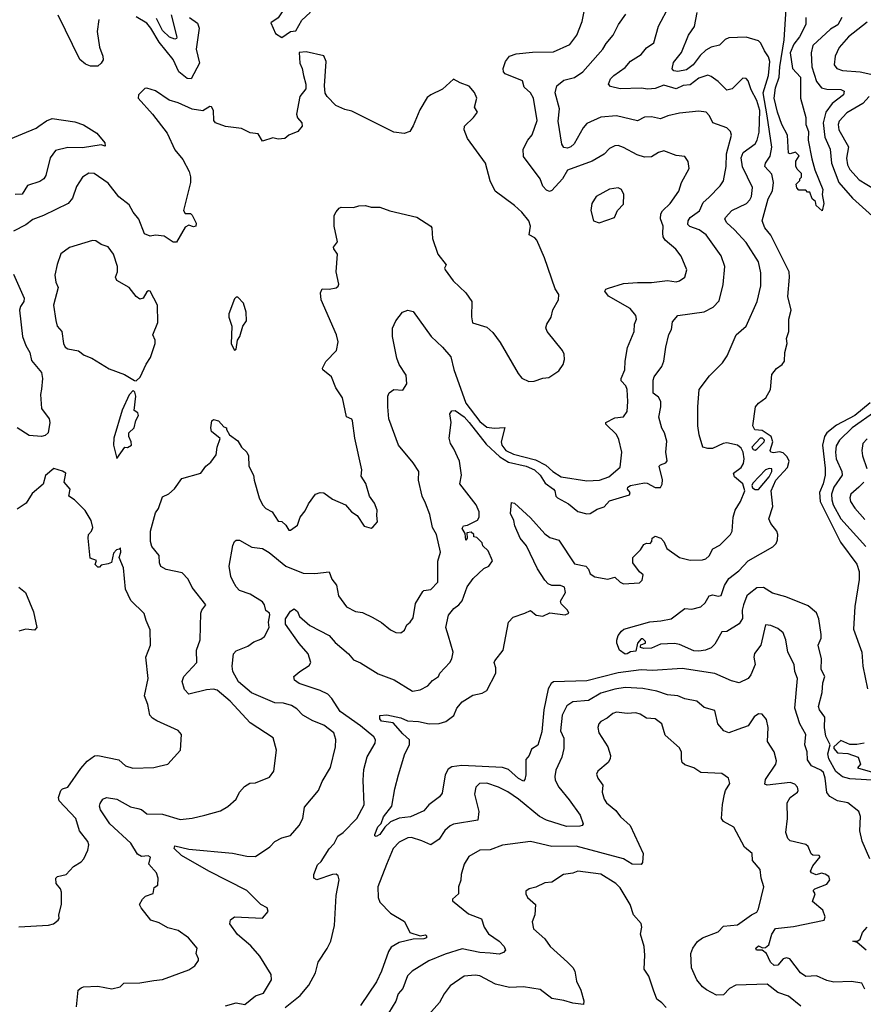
# Model space of a CAD drawing. Extents: x 1246169 to 1426871, y 660025 to 763458.
# Tile 233 of 256: x 1307460 to 1312273, y 738475 to 744093. Entities that reach past the tile are written whole.
import ezdxf

# ---------------------------------------------------------------- set-up
doc = ezdxf.new("R2010")
doc.units = 0

msp = doc.modelspace()

# ---------------------------------------------------------------- linework, layer by layer
at = {"layer": '0CON20XD'}
for points in [[(1308955, 743991.2), (1309005, 744026.7), (1309035, 744030), (1309069.5, 744090.5), (1309117.1, 744135), (1309118.5, 744211.5), (1309132.5, 744265), (1309112.5, 744295), (1309107.5, 744325), (1309097, 744337), (1309075, 744330.8), (1309065, 744319.2), (1309055.7, 744285), (1309025, 744252.9), (1308995.7, 744194.3), (1308935.6, 744104.4), (1308893.3, 744075), (1308920, 744015), (1308955, 743991.2)], [(1310358.6, 743405), (1310384.3, 743435.7), (1310412.2, 743517.8), (1310391.3, 743645), (1310375, 743676.4), (1310338.2, 743708.2), (1310329.2, 743745), (1310230, 743785), (1310219.4, 743795), (1310218.9, 743815), (1310230.6, 743855), (1310255, 743884.4), (1310291.5, 743898.5), (1310385, 743907.7), (1310505, 743909.1), (1310597.7, 743952.3), (1310638.6, 744005), (1310668, 744082), (1310707, 744277)], [(1310690, 740975), (1310705, 740958.8), (1310715, 740932.2), (1310741.2, 740915), (1310815, 740901.5), (1310855, 740911.9), (1310885, 740883.1), (1310905, 740874.4), (1310995, 740880.8), (1311012, 740895), (1311016, 740925), (1310995, 740943.3), (1310958, 740995), (1310957.5, 741025), (1311001.7, 741068.3), (1311020.3, 741099.7), (1311035, 741106.7), (1311057.5, 741105), (1311066.2, 741115), (1311067.5, 741135), (1311085, 741146), (1311118, 741135), (1311134, 741115), (1311151.2, 741075), (1311223.8, 741025), (1311285, 741008.7), (1311355, 741010.9), (1311375, 741017.9), (1311392.7, 741035), (1311415, 741073.8), (1311455, 741094.2), (1311515.8, 741155), (1311525.5, 741174.5), (1311531.1, 741255), (1311541.1, 741295), (1311571.4, 741345), (1311596.9, 741405), (1311585, 741445.8), (1311537.5, 741485), (1311532.9, 741505), (1311575, 741537.8), (1311588.8, 741561.2), (1311592.1, 741587.9), (1311586.5, 741626.5), (1311575, 741647.5), (1311555, 741666.2), (1311495, 741678.5), (1311473.3, 741675), (1311413.1, 741646.9), (1311385, 741646.2), (1311357.5, 741655), (1311335.6, 741725), (1311328.9, 741775), (1311328.9, 741885), (1311337, 741983), (1311395, 742061.2), (1311470, 742135), (1311495.6, 742175), (1311548, 742295), (1311605, 742344), (1311667.5, 742485), (1311688.1, 742575), (1311688.8, 742648.8), (1311675, 742711.4), (1311605, 742822.7), (1311537.8, 742895), (1311494.6, 742935), (1311483.3, 742955), (1311485.6, 742965), (1311522.7, 743005), (1311606.7, 743045), (1311625, 743064.6), (1311634.1, 743085), (1311641.4, 743135), (1311584.1, 743254.1), (1311575.9, 743305), (1311588.2, 743335), (1311655, 743385.6), (1311666.6, 743405), (1311678.1, 743451.9), (1311683.3, 743575), (1311665, 743632.9), (1311633, 743693), (1311615, 743744), (1311605, 743757.5), (1311585, 743758.6), (1311525, 743698.6), (1311495, 743690.6), (1311445, 743740.9), (1311405, 743769.5), (1311385, 743776.4), (1311335, 743759.1), (1311285, 743722.2), (1311245, 743717.5), (1311205, 743698.4), (1311135, 743719.2), (1311085, 743701.4), (1311042.9, 743697.1), (1311005, 743702.9), (1310885, 743699.3), (1310831.1, 743711.1), (1310820, 743725), (1310831.4, 743755), (1310848.6, 743775), (1310915, 743821.2), (1310945, 743856.2), (1311005, 743895.5), (1311035, 743932.7), (1311078.6, 743961.4), (1311104.6, 744055.4), (1311166.9, 744175)], [(1311945.6, 744105.6), (1311945.4, 744065), (1311909.4, 743995), (1311876.3, 743953.7), (1311855.3, 743905), (1311868.5, 743815), (1311914.4, 743765), (1311913.5, 743645), (1311945.6, 743535), (1311945.7, 743495.7), (1311960.5, 743455), (1311958, 743405), (1311979.5, 743299.5), (1311997, 743237), (1312042.5, 743125), (1312037.5, 743095), (1312047.5, 743045), (1312038.3, 743001.7), (1312003, 743033), (1312000, 743055), (1311981.7, 743071.7), (1311968.3, 743108.3), (1311955, 743110), (1311945, 743120), (1311905, 743120), (1311893, 743133), (1311890, 743155), (1311910, 743175), (1311910, 743185), (1311920, 743195), (1311920, 743215), (1311895, 743240), (1311887, 743257), (1311887.5, 743285), (1311906.7, 743316.7), (1311885, 743336.7), (1311855, 743327.5), (1311845, 743332.5), (1311840, 743435), (1311807.1, 743495), (1311782.5, 743565), (1311763.8, 743645), (1311770.9, 743705), (1311793.1, 743765), (1311796.8, 743825), (1311822, 743978), (1311832.6, 744155)], [(1307910.8, 744095), (1307902.7, 744025), (1307916.4, 743936.4), (1307934.5, 743885), (1307935.6, 743864.4), (1307925.8, 743845), (1307905, 743828.2), (1307865, 743828), (1307835, 743839.7), (1307803.3, 743866.7), (1307679.2, 744119.2)], [(1308428.5, 744105), (1308473.8, 744073.8), (1308484.8, 744045), (1308467.5, 743925), (1308485.6, 743845), (1308438, 743755), (1308415, 743757.1), (1308368.7, 743795), (1308336.5, 743866.5), (1308255, 743964.7), (1308208.2, 744045), (1308185, 744072.9), (1308125, 744110.2)], [(1308325, 744120.5), (1308355.9, 743994.1), (1308354.2, 743985.8), (1308345, 743982.5), (1308315, 743992.9), (1308275, 744032.3), (1308239.9, 744099.9)], [(1308975, 738457.1), (1309060.6, 738525), (1309110, 738585), (1309147.5, 738655), (1309162.5, 738715), (1309215, 738792.9), (1309236, 738835), (1309256.9, 738925), (1309264.7, 739095.3), (1309283.3, 739185), (1309277.6, 739207.6), (1309265, 739217.5), (1309245, 739216.5), (1309155, 739185.6), (1309138.6, 739195), (1309138.5, 739215), (1309159.2, 739270.8), (1309179.4, 739290.6), (1309225, 739362.9), (1309255, 739391.9), (1309275.3, 739434.7), (1309304.6, 739455.4), (1309384.3, 739535), (1309425, 739613.3), (1309419.3, 739755), (1309423.2, 739815), (1309442.9, 739887.1), (1309487.1, 739965), (1309490.8, 739985), (1309480.7, 740000.7), (1309403.8, 740065), (1309289.3, 740145), (1309240.3, 740220.3), (1309217.3, 740245), (1309175, 740265.4), (1309055, 740306.2), (1309028.1, 740325), (1309024.4, 740345), (1309058, 740375), (1309112, 740408), (1309121.1, 740425), (1309106.2, 740475), (1309055, 740533.9), (1308975.9, 740645), (1308976.4, 740675), (1309005, 740717.5), (1309025, 740730.8), (1309045, 740716.2), (1309057.3, 740687.3), (1309115, 740637.1), (1309225, 740580), (1309260.3, 740540.3), (1309336.7, 740475), (1309365, 740440), (1309405, 740422.9), (1309505, 740360), (1309596.3, 740326.3), (1309701.3, 740261.3), (1309745, 740268.6), (1309788.4, 740291.6), (1309815, 740321.9), (1309848.6, 740345), (1309857.5, 740365), (1309913.9, 740426.1), (1309925.8, 740445.8), (1309933.5, 740485), (1309905.7, 740575), (1309892, 740625), (1309907.1, 740695), (1309936.2, 740733.8), (1309965, 740754.2), (1309983.6, 740776.4), (1310013.7, 740856.3), (1310046.9, 740905), (1310108.5, 740961.5), (1310136.7, 740975), (1310157.5, 741005), (1310133, 741063), (1310101.7, 741091.7), (1310098.3, 741108.3), (1310068.3, 741138.3), (1310051.7, 741141.7), (1310050, 741155), (1310035, 741170), (1310010, 741165), (1310012.5, 741135), (1310005, 741123.3), (1310001.7, 741161.7), (1309985, 741190), (1309992.5, 741205), (1310015, 741210), (1310072, 741238), (1310080.8, 741255), (1310080.5, 741285), (1310063.6, 741325), (1309970.5, 741445), (1309981.4, 741495), (1309968.6, 741575), (1309937.1, 741645), (1309917.1, 741675), (1309910, 741705), (1309921.4, 741795), (1309914.2, 741845), (1309925, 741861.2), (1309945, 741864), (1309995, 741827.1), (1310025.1, 741795.1), (1310122, 741672), (1310198.9, 741598.9), (1310249.1, 741569.1), (1310349.6, 741545), (1310396.4, 741525), (1310429.5, 741495), (1310458, 741448), (1310506.2, 741415), (1310513.8, 741405), (1310518.8, 741375), (1310528.8, 741365), (1310590.5, 741330.5), (1310645, 741287.1), (1310695, 741273.1), (1310715, 741275.8), (1310755, 741300.8), (1310795, 741313.8), (1310825, 741348.5), (1310938.3, 741381.7), (1310942.5, 741395), (1310926.7, 741415), (1310930, 741425), (1310945, 741435.7), (1311025, 741450.8), (1311038.8, 741448.8), (1311085, 741423.1), (1311115.4, 741424.6), (1311125, 741443.3), (1311126.9, 741466.9), (1311108.8, 741545), (1311115.8, 741554.2), (1311146.2, 741565), (1311154.1, 741575.9), (1311147.1, 741625), (1311151.7, 741688.3), (1311138.2, 741735), (1311122.8, 741762.8), (1311105.5, 741825), (1311118.1, 741885), (1311116.9, 741915), (1311105, 741940), (1311073, 741963), (1311074.5, 742035.5), (1311079.4, 742055), (1311124, 742115), (1311135.7, 742144.3), (1311147.1, 742225), (1311163.8, 742296.2), (1311178.1, 742325), (1311185, 742370), (1311215, 742406), (1311365, 742426.5), (1311416.6, 742453.4), (1311450.2, 742489.8), (1311472.7, 742582.7), (1311482.5, 742685), (1311461.9, 742745), (1311376.7, 742865), (1311336.2, 742895), (1311283.8, 742913.8), (1311271.1, 742925), (1311273.1, 742945), (1311284.7, 742965), (1311337.5, 743002.5), (1311359.9, 743050.1), (1311391, 743079), (1311456, 743145), (1311475, 743173.3), (1311489.7, 743255), (1311491.4, 743328.6), (1311520.6, 743435), (1311514.4, 743455), (1311495, 743475.7), (1311415, 743504), (1311395.8, 743545), (1311375.3, 743565.3), (1311335, 743570.8), (1311225, 743558.9), (1311157.5, 743545), (1311115, 743527.1), (1311065, 743538.5), (1311025, 743537.5), (1310985, 743515.7), (1310865, 743545.3), (1310775, 743536.2), (1310695, 743500.4), (1310675, 743476.5), (1310623.1, 743385), (1310605, 743367.1), (1310585, 743359.2), (1310565, 743363.8), (1310552.6, 743382.6), (1310532.5, 743515), (1310538.7, 743585), (1310514.6, 743675.4), (1310524.4, 743715), (1310565, 743748.5), (1310625, 743763.8), (1310673.3, 743795), (1310786.7, 743925), (1310805, 743957.5), (1310845, 744004.2), (1310875.7, 744065), (1310918.1, 744125)], [(1312355, 739752.9), (1312195, 739762.5), (1312153.9, 739773.9), (1312115, 739803.6), (1312076.2, 739875), (1312070.8, 739905), (1312084.4, 739955), (1312059.5, 740005), (1312051.3, 740055), (1312053.5, 740113.5), (1312021.9, 740155), (1312016.7, 740175), (1312038.2, 740255), (1312041.1, 740308.9), (1312053.4, 740345), (1312031.6, 740385), (1312033.9, 740446.1), (1312015.3, 740525), (1312032, 740565), (1312032.5, 740585), (1312019.3, 740675), (1312005, 740709.6), (1311958.8, 740748.8), (1311830.8, 740800.8), (1311755, 740821.8), (1311702.9, 740852.9), (1311665, 740851.3), (1311622, 740818), (1311609.1, 740805), (1311588.9, 740755), (1311581.7, 740725), (1311582.8, 740677.2), (1311565, 740645.9), (1311495, 740602.9), (1311465, 740600), (1311425, 740530), (1311405, 740510), (1311372, 740495), (1311335, 740490), (1311305, 740491.8), (1311225, 740527.3), (1311195, 740533.8), (1311115, 740530.6), (1311065, 740507.5), (1311020, 740505), (1311002, 740512), (1311000.7, 740519.3), (1311003.8, 740526.2), (1311030, 740535), (1311030, 740545), (1311015, 740560), (1311005, 740560), (1310983.8, 740535), (1310975, 740490), (1310943.8, 740486.2), (1310925.9, 740474.1), (1310913.9, 740473.9), (1310882.5, 740495), (1310866.7, 740535), (1310867, 740553), (1310875, 740580), (1310892.5, 740605), (1310907.5, 740615), (1311055, 740658.2), (1311117.4, 740662.6), (1311176.2, 740675), (1311255, 740734.2), (1311295, 740729.2), (1311346.4, 740743.6), (1311371.2, 740765), (1311394.2, 740805.8), (1311415, 740812), (1311445, 740804), (1311461.7, 740808.3), (1311480, 740865), (1311504.7, 740905.3), (1311562.2, 740947.8), (1311615, 741006.1), (1311757.5, 741085), (1311775.4, 741104.6), (1311783.3, 741125), (1311785.5, 741155), (1311779.5, 741175), (1311745, 741218.6), (1311734.6, 741245), (1311756.2, 741315), (1311747.9, 741405), (1311774.4, 741465), (1311841.1, 741538.9), (1311849.7, 741575), (1311838.6, 741598.6), (1311815, 741621.3), (1311795, 741627.2), (1311761.1, 741621.1), (1311745.6, 741625.6), (1311742.2, 741635), (1311756.5, 741685), (1311746.3, 741715), (1311695, 741749.3), (1311653.1, 741753.1), (1311643, 741775), (1311658.3, 741885), (1311673.9, 741905), (1311717.2, 741935), (1311742.3, 741982.3), (1311751.4, 742068.6), (1311776.7, 742103.3), (1311810, 742125), (1311823.6, 742145), (1311825.5, 742194.5), (1311838.1, 742245), (1311834.3, 742275), (1311846.9, 742315), (1311846.9, 742385), (1311861.1, 742435), (1311843, 742513), (1311851.8, 742625), (1311848.8, 742655), (1311745, 742864.3), (1311711.5, 742905), (1311695.5, 742945), (1311729.1, 743070.9), (1311755, 743116.7), (1311759.5, 743165), (1311751.3, 743211.3), (1311711.7, 743255), (1311715.3, 743275), (1311742.1, 743315), (1311751, 743365), (1311723.9, 743543.9), (1311701.5, 743675), (1311732.1, 743775), (1311739.3, 743855), (1311731.3, 743881.3), (1311708.1, 743915), (1311689, 743959), (1311675, 743972.5), (1311605, 743993.5), (1311505, 743989.5), (1311485, 743979.4), (1311452.7, 743947.3), (1311405, 743936.1), (1311375, 743919.3), (1311341.7, 743888.3), (1311302.4, 743835), (1311265, 743806.4), (1311215, 743798.5), (1311192.2, 743802.2), (1311182, 743812), (1311190.6, 743849.4), (1311234.6, 743905.4), (1311275.5, 744005), (1311310, 744055), (1311325.3, 744135)], [(1312149.7, 744105), (1312126.8, 744063.2), (1312085, 744039.2), (1311984, 743946), (1311975.7, 743904.3), (1311978.4, 743825), (1312005, 743741.1), (1312035, 743705.3), (1312065, 743697.3), (1312145.3, 743695.3), (1312164.2, 743685), (1312158.8, 743665), (1312094.8, 743615.2), (1312058, 743565), (1312044.5, 743504.5), (1312052.9, 743422.9), (1312084.1, 743355), (1312091, 743275), (1312133.5, 743165), (1312211.2, 743075), (1312325, 742971.5)], [(1312295, 744079.7), (1312187.5, 743995), (1312135.5, 743935), (1312111.5, 743885), (1312105.7, 743835), (1312120.8, 743815), (1312153.2, 743803.2), (1312255, 743795.3), (1312315, 743782.9)], [(1307785, 738460), (1307793.8, 738555), (1307810, 738570), (1307825, 738575.8), (1307905, 738578.6), (1307985.6, 738564.4), (1308032.5, 738575), (1308054.3, 738595.7), (1308145, 738597.1), (1308225, 738612), (1308275, 738616), (1308425, 738671.2), (1308460, 738695), (1308480, 738725), (1308480, 738735), (1308467.5, 738765), (1308472.5, 738795), (1308422.5, 738855), (1308365, 738897.3), (1308305, 738912.5), (1308255, 738940), (1308208.8, 738955), (1308152.5, 739025), (1308144.2, 739045), (1308160, 739075), (1308177.6, 739092.4), (1308222, 739108), (1308227.5, 739142.5), (1308247.5, 739155), (1308250, 739195), (1308240, 739225), (1308196.7, 739275), (1308206, 739315), (1308192.5, 739322.5), (1308155, 739318.5), (1308132.6, 739332.6), (1308095, 739394.8), (1307974.6, 739505), (1307921.1, 739585), (1307915.5, 739605), (1307919.8, 739620.2), (1307935, 739646), (1307954.5, 739655.5), (1308015, 739646.1), (1308092, 739602), (1308135, 739593.1), (1308155, 739587.1), (1308185, 739562.9), (1308275, 739560.4), (1308375, 739530.4), (1308445, 739537.9), (1308516.2, 739553.8), (1308605, 739578.6), (1308647, 739603), (1308695, 739646.2), (1308714.4, 739685.6), (1308742.9, 739717.1), (1308773.4, 739736.6), (1308805, 739738.1), (1308885, 739771.2), (1308909.2, 739805), (1308925.7, 739925), (1308905.5, 739995.5), (1308775, 740081.1), (1308660, 740205), (1308587.2, 740267.2), (1308565, 740273.8), (1308525, 740269.3), (1308425, 740244.3), (1308400.9, 740270.9), (1308387.6, 740317.6), (1308395.6, 740345), (1308470, 740425), (1308468.9, 740495), (1308489.5, 740555), (1308493.1, 740706.9), (1308498.8, 740725), (1308522.5, 740755), (1308445, 740852.5), (1308420.7, 740900.7), (1308387.5, 740937.5), (1308295.5, 740955.5), (1308265, 740973.8), (1308257.1, 740995), (1308255.4, 741035.4), (1308213.6, 741086.4), (1308206.1, 741116.1), (1308205.8, 741175), (1308235, 741280), (1308252.5, 741305), (1308275, 741370), (1308311.7, 741388.3), (1308343.6, 741416.4), (1308385, 741475.8), (1308494.1, 741505.9), (1308521.2, 741545), (1308551.5, 741568.5), (1308580.3, 741609.7), (1308586.2, 741655), (1308603, 741703), (1308554.2, 741744.2), (1308550, 741765), (1308556.7, 741805), (1308565, 741811.2), (1308595, 741803.8), (1308625, 741770), (1308640, 741765), (1308640, 741755), (1308657.5, 741725), (1308705, 741690), (1308724.7, 741654.7), (1308755.8, 741625), (1308765.6, 741605.6), (1308766.7, 741545), (1308793.6, 741495), (1308797.1, 741465), (1308826.8, 741365), (1308844.8, 741324.8), (1308865, 741304.4), (1308900, 741285), (1308935, 741232.5), (1308955, 741230), (1308979.3, 741209.3), (1308995, 741180), (1309005, 741180), (1309045, 741210), (1309060, 741255), (1309088.3, 741291.7), (1309108.3, 741331.7), (1309146.7, 741385), (1309175, 741396), (1309195, 741394), (1309245, 741356.9), (1309318.8, 741325), (1309353.3, 741285), (1309385, 741263.3), (1309425, 741203.3), (1309465, 741192.5), (1309475, 741197.5), (1309501.7, 741228.3), (1309496.7, 741265), (1309500, 741295), (1309484, 741335), (1309456, 741375), (1309435, 741446.7), (1309407.7, 741487.7), (1309412, 741525), (1309371.4, 741705), (1309359.4, 741805), (1309355, 741813.8), (1309325, 741826.7), (1309301.4, 741935), (1309263.6, 741993.6), (1309239.4, 742055), (1309190, 742095), (1309188, 742105), (1309206.8, 742143.2), (1309266.9, 742205), (1309277.1, 742255), (1309267.9, 742295), (1309180, 742495), (1309176.7, 742535), (1309185, 742557.5), (1309225, 742556), (1309265, 742563.8), (1309277.3, 742572.7), (1309281.2, 742585), (1309266, 742655), (1309273.8, 742755), (1309252, 742785), (1309251.2, 742795), (1309274, 742825), (1309254.2, 742915), (1309254, 742975), (1309265, 742997.5), (1309282.3, 743017.7), (1309295, 743023.3), (1309365, 743022), (1309395, 743032), (1309432.7, 743032.7), (1309465, 743024.2), (1309515, 743022.9), (1309572.2, 743002.2), (1309725, 742965.7), (1309805.7, 742915), (1309811.4, 742905), (1309816, 742845), (1309845.6, 742755.6), (1309893.8, 742695), (1309883.8, 742675), (1309888, 742665), (1309933.9, 742603.9), (1310006, 742535), (1310038.9, 742485), (1310036.9, 742396.9), (1310043.4, 742363.4), (1310125, 742339.5), (1310159.2, 742309.2), (1310201.5, 742251.5), (1310303.1, 742075), (1310325, 742048.4), (1310365, 742029.6), (1310395, 742030.4), (1310445, 742047.4), (1310478.3, 742051.7), (1310535, 742089.6), (1310560.5, 742125), (1310568.9, 742155), (1310565.6, 742185), (1310557.1, 742205), (1310470, 742315), (1310460.9, 742335), (1310466.7, 742355), (1310492.9, 742395), (1310502.1, 742437.9), (1310534.2, 742495), (1310535.7, 742525.7), (1310515, 742557.5), (1310454.4, 742734.4), (1310410, 742835), (1310398.8, 742848.8), (1310366.7, 742865), (1310373.6, 742915), (1310365.3, 742945.3), (1310325.4, 742995.4), (1310283.7, 743033.7), (1310172.5, 743115), (1310143.3, 743173.3), (1310117.5, 743275), (1310013.9, 743415), (1309996.2, 743465), (1309997.9, 743485), (1310049.4, 743535), (1310071.2, 743565), (1310054.2, 743594.2), (1310067.5, 743645), (1310055, 743677.5), (1310025, 743713.8), (1309972.1, 743732.1), (1309935, 743753.3), (1309873, 743697), (1309805, 743664.2), (1309785, 743648.6), (1309741.9, 743578.1), (1309705, 743486.7), (1309685, 743456.1), (1309654.3, 743444.3), (1309595, 743451.3), (1309355, 743571.2), (1309315, 743581.2), (1309263.9, 743603.9), (1309213.3, 743655), (1309203.2, 743673.2), (1309198.2, 743715), (1309209, 743855), (1309195, 743886.3), (1309095, 743910.3), (1309054.4, 743905.6), (1309058, 743845), (1309072, 743815), (1309079.4, 743775), (1309093.1, 743725), (1309092.1, 743697.9), (1309058.8, 743655), (1309038.6, 743555), (1309045, 743533.8), (1309069.1, 743505), (1309071.3, 743485), (1309046.9, 743455), (1308995.4, 743434.6), (1308973.3, 743415), (1308935, 743411.1), (1308905, 743420), (1308845, 743400), (1308821.1, 743441.1), (1308775, 743448.2), (1308725, 743472.5), (1308635, 743484.3), (1308576.7, 743505), (1308567.1, 743517.1), (1308565.6, 743575.6), (1308555, 743596.2), (1308545, 743598), (1308505, 743573.1), (1308445, 743582.2), (1308365, 743618.9), (1308313.2, 743633.2), (1308235, 743686.7), (1308185, 743702.5), (1308175, 743700), (1308137.5, 743665), (1308136.7, 743645), (1308217.5, 743555), (1308300.8, 743445), (1308345, 743350), (1308390, 743295), (1308427, 743227), (1308435, 743197.5), (1308435.2, 743165), (1308394.6, 743004.6), (1308405, 742987.5), (1308435, 742986.4), (1308445, 742978.1), (1308466.9, 742933.1), (1308465, 742914.4), (1308451.5, 742911.5), (1308425, 742920), (1308405, 742910), (1308355, 742823.3), (1308335, 742824), (1308285, 742858.6), (1308235, 742864.5), (1308205, 742857.1), (1308172.2, 742872.2), (1308139.5, 742955), (1308106.9, 742995), (1308085, 743036.9), (1308025, 743083.1), (1307965, 743160.9), (1307885, 743215.6), (1307855, 743218.1), (1307818.8, 743195), (1307785, 743141.2), (1307761.1, 743075), (1307735.8, 743045), (1307596.2, 742975), (1307536, 742954), (1307495, 742922.7), (1307425, 742887.2)], [(1312306.9, 743655), (1312269.2, 743615), (1312177.9, 743562.1), (1312135.3, 743515), (1312129.7, 743495), (1312133.4, 743465), (1312188.1, 743368.1), (1312177.6, 743302.4), (1312181.9, 743265), (1312195, 743237.8), (1312250, 743180), (1312379.4, 743099.4)], [(1307375, 743400), (1307555, 743473.8), (1307569.5, 743485), (1307613.7, 743516.3), (1307645, 743529.2), (1307775, 743510.9), (1307825, 743492.5), (1307900, 743445), (1307945, 743390), (1307948.3, 743371.7), (1307925, 743380), (1307817.9, 743362.1), (1307735, 743364.1), (1307665, 743346), (1307633.6, 743305), (1307609.5, 743205), (1307598.6, 743185), (1307575, 743169.1), (1307505, 743147.9), (1307475, 743098.5), (1307434.5, 743095)], [(1308635, 738466.9), (1308695, 738483.5), (1308745, 738474.8), (1308805, 738523.5), (1308850.6, 738539.4), (1308897.5, 738615), (1308894.3, 738645), (1308829.8, 738749.8), (1308778.8, 738808.8), (1308703.4, 738873.4), (1308659.2, 738935), (1308663, 738957), (1308685, 738973.8), (1308845, 738966.2), (1308877.5, 739005), (1308872.5, 739025), (1308835.6, 739045.6), (1308755.7, 739125), (1308540, 739235), (1308384, 739324), (1308342.3, 739365), (1308345, 739380), (1308425, 739360.4), (1308675, 739336.9), (1308755, 739320), (1308805, 739319.4), (1308886.8, 739373.2), (1308915, 739403.8), (1308955, 739426), (1309005, 739438.8), (1309054.5, 739495.5), (1309075.6, 739535), (1309085, 739600), (1309164.2, 739695), (1309185, 739746.2), (1309233.6, 739826.4), (1309261.4, 739945), (1309264.1, 739985.9), (1309252.5, 740025), (1309195, 740068.1), (1309132.5, 740092.5), (1309075, 740125.7), (1309040.7, 740160.7), (1309010.7, 740180.7), (1308965, 740193.6), (1308915, 740194.5), (1308783.2, 740253.2), (1308707.9, 740315), (1308676.9, 740375), (1308671.4, 740405), (1308680, 740475), (1308695, 740491.2), (1308761.2, 740518.8), (1308795.8, 740544.2), (1308835, 740558), (1308856.4, 740573.6), (1308883.3, 740625), (1308880, 740655), (1308887.5, 740697.5), (1308885, 740706.7), (1308865, 740722.5), (1308857.3, 740755), (1308845, 740771.5), (1308775, 740816), (1308715, 740837.1), (1308695, 740856.9), (1308677.1, 740887.1), (1308665, 740917.1), (1308655.5, 740975), (1308676.7, 741093.3), (1308685, 741116), (1308695.8, 741124.2), (1308715, 741124.2), (1308785, 741084), (1308845, 741075.7), (1308883.3, 741053.3), (1308978, 740975), (1309076.7, 740935), (1309143.6, 740933.6), (1309225, 740943.3), (1309241.2, 740901.2), (1309267.4, 740867.4), (1309278.9, 740805), (1309325, 740743.3), (1309376.7, 740716.7), (1309415, 740710.8), (1309475, 740682.9), (1309524.3, 740654.3), (1309575, 740611.2), (1309605, 740596.2), (1309635, 740595.7), (1309655, 740610), (1309669.5, 740640.5), (1309688, 740655), (1309705, 740681.2), (1309718.5, 740761.5), (1309759.1, 740830.9), (1309765, 740836.9), (1309805, 740841.9), (1309846.4, 740883.6), (1309846.4, 741003.6), (1309861.2, 741055), (1309837.1, 741155), (1309815.8, 741195), (1309799.8, 741269.8), (1309774.7, 741334.7), (1309756.9, 741375), (1309734.4, 741465), (1309737.3, 741515), (1309705, 741564.5), (1309620.7, 741665), (1309565.8, 741815), (1309560, 741885), (1309561.2, 741945), (1309567.5, 741965), (1309595, 741982.5), (1309645, 741978.8), (1309668.8, 742015), (1309664, 742065), (1309625.4, 742125.4), (1309611.4, 742161.4), (1309586.4, 742285), (1309586.9, 742333.1), (1309605.8, 742374.2), (1309643.8, 742425), (1309675, 742435.8), (1309705, 742428), (1309807.5, 742285), (1309872, 742225), (1309918.8, 742168.8), (1309936.7, 742096.7), (1310005.9, 741905), (1310085, 741800.5), (1310125, 741768.5), (1310166.6, 741763.4), (1310227, 741767), (1310206, 741685), (1310211.4, 741665), (1310233.8, 741635), (1310278, 741615), (1310402.5, 741582.5), (1310461.7, 741551.7), (1310501.2, 741515), (1310548.9, 741485), (1310695, 741462.8), (1310767.5, 741465), (1310821.2, 741485), (1310885, 741540.8), (1310894.6, 741625.4), (1310878.8, 741698.8), (1310865, 741726.9), (1310804, 741785), (1310804.2, 741795.8), (1310855, 741821.9), (1310905, 741827.1), (1310925, 741856.7), (1310930, 741915), (1310925, 741982.5), (1310918.1, 742005), (1310891.8, 742031.8), (1310891.2, 742045), (1310912.9, 742095), (1310913.5, 742145), (1310927.9, 742222.1), (1310965.6, 742315), (1310966.9, 742355), (1310979.4, 742385), (1310974.4, 742405), (1310941.9, 742445), (1310818.8, 742515), (1310798.8, 742545), (1310803.8, 742555), (1310818.3, 742561.7), (1310905, 742587.1), (1310985, 742594.6), (1311065, 742593.1), (1311155, 742605.6), (1311205, 742597.5), (1311225, 742602.5), (1311255, 742624), (1311265.6, 742665), (1311233.8, 742743.8), (1311204, 742784), (1311143.3, 742835), (1311131.5, 742855), (1311129.5, 742875), (1311131.1, 742915), (1311116, 742956), (1311117.5, 742985), (1311127.5, 743002.5), (1311171.4, 743045), (1311220, 743115), (1311235.6, 743164.4), (1311279.2, 743245), (1311274.1, 743284.1), (1311255, 743313.3), (1311205, 743319.2), (1311135, 743344.3), (1311105, 743335.6), (1311065, 743311.2), (1311025, 743308.9), (1310982.1, 743322.1), (1310905, 743364.4), (1310875, 743374.4), (1310855, 743373.1), (1310825, 743358.6), (1310794.5, 743325.5), (1310726, 743285), (1310585, 743234.2), (1310555.8, 743184.2), (1310495, 743118), (1310482.3, 743112.3), (1310465, 743120), (1310445, 743142.5), (1310428.6, 743185), (1310333.5, 743313.5), (1310331.5, 743355), (1310358.6, 743405)], [(1310765, 742933.3), (1310852.5, 742965), (1310871.2, 743005), (1310905, 743040), (1310907.5, 743095), (1310893.8, 743125), (1310875, 743132.9), (1310825, 743125.6), (1310749.2, 743085), (1310724, 743045), (1310719.2, 743005), (1310733.3, 742945), (1310765, 742933.3)], [(1308125, 742033.3), (1308147, 742053), (1308181.7, 742128.3), (1308205.7, 742165), (1308233.3, 742245), (1308233.8, 742265), (1308220, 742295), (1308248.5, 742365), (1308245.9, 742464.1), (1308205, 742543.3), (1308195, 742546.2), (1308185, 742540), (1308165.5, 742504.5), (1308145, 742498), (1308124.4, 742514.4), (1308085.5, 742565.5), (1308014.2, 742605), (1308006.2, 742625), (1308018.6, 742655), (1308018.5, 742685), (1307995.7, 742755), (1307965, 742796.7), (1307925, 742810.8), (1307895, 742831.2), (1307875, 742833.8), (1307745, 742794.2), (1307695, 742756.7), (1307673.7, 742696.3), (1307660.6, 742635), (1307665.6, 742595), (1307679.2, 742565), (1307653.5, 742465), (1307666.2, 742376.2), (1307674.4, 742345), (1307701.4, 742315), (1307709.2, 742245), (1307718.8, 742225), (1307735.6, 742215.6), (1307795, 742204), (1307828.7, 742178.7), (1307871.8, 742161.8), (1307971.3, 742101.3), (1308059, 742069), (1308115, 742033.8), (1308125, 742033.3)], [(1307425, 742642), (1307486.1, 742505), (1307483.8, 742485), (1307464.1, 742455.9), (1307458.8, 742435), (1307477.1, 742285), (1307494.8, 742234.8), (1307517.3, 742195), (1307527.8, 742147.8), (1307585, 742079.2), (1307590, 742045), (1307584.1, 741985.9), (1307578.7, 741955), (1307584.7, 741875), (1307628, 741815), (1307632.9, 741795), (1307622.2, 741735), (1307605, 741720.7), (1307585, 741715.7), (1307515, 741720.7), (1307445, 741764.8)], [(1308685, 742207.5), (1308695, 742212.5), (1308702.5, 742265), (1308716, 742285), (1308733.8, 742345), (1308753.8, 742375), (1308752.5, 742425), (1308737.5, 742475), (1308705, 742510), (1308695, 742510), (1308685, 742500), (1308653.3, 742415), (1308653.3, 742395), (1308671.2, 742345), (1308667, 742243), (1308685, 742207.5)], [(1308015, 741590), (1308060, 741655), (1308075, 741652.5), (1308097.5, 741665), (1308096.7, 741685), (1308082.5, 741715), (1308083.3, 741735), (1308113.3, 741765), (1308123, 741807), (1308137.5, 741835), (1308135, 741850), (1308113.6, 741863.6), (1308123.3, 741945), (1308117, 741967), (1308107, 741977), (1308085, 741953.3), (1308044.4, 741865), (1307997.8, 741705), (1307995.6, 741665.6), (1308015, 741590)], [(1312312.6, 741907.4), (1312225, 741835.7), (1312120.4, 741779.6), (1312065.3, 741735), (1312051.3, 741715), (1312039.1, 741665), (1312055.7, 741534.3), (1312055.2, 741495), (1312043.8, 741445), (1312022.9, 741395), (1312026.8, 741345), (1312142.9, 741112.9), (1312235, 740987.1), (1312248.9, 740945), (1312250, 740900), (1312223.6, 740745), (1312216.9, 740615), (1312264.2, 740485), (1312270.7, 740405), (1312296.9, 740275)], [(1312345, 741859.6), (1312208.4, 741765), (1312137.6, 741695), (1312117.7, 741662.3), (1312114, 741626), (1312118.4, 741588.4), (1312150, 741515), (1312152.7, 741495), (1312104.4, 741425), (1312091.9, 741385), (1312093.3, 741353.3), (1312101.5, 741325), (1312145, 741246), (1312286.4, 741086.4)], [(1311655, 741637), (1311665, 741642.6), (1311707.7, 741685), (1311708.4, 741695), (1311697.2, 741705), (1311684.3, 741705), (1311635.9, 741655), (1311645, 741640.6), (1311655, 741637)], [(1312295, 741701.1), (1312269.4, 741675), (1312264.7, 741635), (1312267.8, 741605), (1312292.5, 741532.5)], [(1307455, 738917.5), (1307625, 738926.2), (1307652.5, 738935), (1307680, 738955), (1307686.2, 738965), (1307684, 738985), (1307698.6, 739045), (1307699.2, 739115), (1307693.8, 739135), (1307667.5, 739165), (1307665.8, 739194.2), (1307675.8, 739204.2), (1307724.4, 739215.6), (1307767.6, 739262.4), (1307811.3, 739288.7), (1307825.8, 739305), (1307849.4, 739355), (1307854.4, 739385), (1307849.4, 739405), (1307801.4, 739465), (1307780, 739535), (1307685.9, 739635.9), (1307682.2, 739655), (1307695, 739695.6), (1307704.8, 739705.2), (1307735, 739714.8), (1307808.8, 739821.2), (1307845, 739862.3), (1307886.3, 739893.7), (1307905.4, 739895.4), (1308025, 739870.8), (1308063.8, 739835), (1308105, 739823.3), (1308225, 739825.6), (1308256.7, 739833.3), (1308305, 739846), (1308377.5, 739925), (1308383.3, 740015), (1308365, 740037.5), (1308242.6, 740092.6), (1308217.6, 740107.6), (1308202.9, 740125), (1308190.8, 740185), (1308172.5, 740235), (1308192.5, 740335), (1308179.2, 740455), (1308205.6, 740525), (1308205, 740612.5), (1308181.2, 740665), (1308170.8, 740705), (1308095, 740780), (1308063.9, 740843.9), (1308052.9, 740965), (1308027.5, 741025), (1308036.2, 741055), (1308035, 741080), (1308028.3, 741071.7), (1308011.7, 741068.3), (1307995, 741050), (1307983, 740997), (1307965, 740987.5), (1307925, 740980), (1307915, 740970), (1307905, 740970), (1307890, 740985), (1307898.3, 741008.3), (1307861.7, 741021.7), (1307850, 741135), (1307852.5, 741155), (1307870, 741175), (1307876.7, 741195), (1307867.5, 741235), (1307833, 741293), (1307773, 741353), (1307740, 741375), (1307747.5, 741415), (1307713.3, 741455), (1307722.5, 741505), (1307705, 741517.5), (1307655, 741532.5), (1307608, 741492), (1307595, 741442.5), (1307530.7, 741389.3), (1307497.5, 741335), (1307445, 741300)], [(1311655, 741411.8), (1311675, 741413.5), (1311735.8, 741485), (1311751.4, 741515), (1311750.4, 741530.4), (1311735, 741533), (1311715, 741524.8), (1311641.7, 741448.3), (1311637.3, 741435), (1311641.4, 741421.4), (1311655, 741411.8)], [(1312276, 741454), (1312246.4, 741426.4), (1312201.1, 741385), (1312195.5, 741365), (1312199.5, 741345), (1312225, 741305.7), (1312281.4, 741241.4)], [(1312310.2, 739305), (1312266, 739406), (1312252.2, 739465), (1312256.6, 739546.6), (1312247.5, 739575), (1312185, 739625.3), (1312125, 739637.1), (1312080.8, 739660.8), (1312064.2, 739684.2), (1312055.6, 739765), (1312045, 739797.1), (1312030.8, 739810.8), (1311976.2, 739835), (1311955, 739870), (1311953.3, 739915), (1311939.6, 739955), (1311944, 740015), (1311910.8, 740075), (1311882, 740165), (1311897.3, 740335), (1311882.9, 740375), (1311877.5, 740415), (1311841.5, 740485), (1311830, 740555), (1311815, 740594), (1311785, 740619.2), (1311745, 740636.7), (1311715, 740640), (1311688.1, 740525), (1311652.6, 740477.4), (1311648.6, 740455), (1311655.7, 740415), (1311632, 740355), (1311615, 740334.2), (1311565, 740310), (1311521.3, 740321.3), (1311425, 740363.6), (1311239.5, 740390.5), (1311070.1, 740379.9), (1311006, 740384), (1310873.9, 740366.1), (1310695, 740320.2), (1310505, 740314.7), (1310492.1, 740305), (1310474.7, 740274.7), (1310450.2, 740155), (1310439.2, 740030.8), (1310415.5, 739954.5), (1310379.7, 739930.3), (1310366.7, 739895), (1310347.9, 739872.1), (1310347.1, 739785), (1310342.3, 739757.7), (1310335, 739748.8), (1310305, 739764.4), (1310248.6, 739815), (1310215, 739826.2), (1309982.3, 739837.7), (1309925, 739830.3), (1309905, 739817.5), (1309887.3, 739785), (1309869.4, 739680.6), (1309855, 739658.6), (1309795, 739613.8), (1309765, 739579.2), (1309690, 739545), (1309625, 739538), (1309575, 739516.7), (1309544.1, 739485.9), (1309515, 739444.1), (1309493.6, 739433.6), (1309485.9, 739435.9), (1309486.4, 739445), (1309502.8, 739487.2), (1309522.5, 739507.5), (1309536, 739545), (1309582.3, 739605), (1309599.4, 739705), (1309620.6, 739785), (1309658.2, 739905), (1309684.4, 739955), (1309683.5, 739985), (1309645, 740019.4), (1309591.5, 740081.5), (1309525, 740091.1), (1309513.9, 740105), (1309515, 740122.5), (1309555, 740127.5), (1309635, 740108.9), (1309672.6, 740092.6), (1309735, 740089.1), (1309795.3, 740075.3), (1309853.5, 740076.5), (1309891.8, 740088.2), (1309936.2, 740123.8), (1309954.2, 740165), (1309985, 740202), (1310045, 740240), (1310098.8, 740251.2), (1310124.1, 740265.9), (1310175.6, 740365), (1310177.1, 740395), (1310167.5, 740425), (1310171.4, 740435), (1310218.5, 740495), (1310248.6, 740655), (1310275, 740684.3), (1310342.7, 740707.3), (1310375, 740721.4), (1310406.3, 740696.3), (1310445, 740688.9), (1310485, 740708.1), (1310572.5, 740697.5), (1310593.3, 740706.7), (1310585.8, 740725), (1310550, 740760), (1310544.6, 740774.6), (1310574.5, 740825), (1310567.5, 740855), (1310545, 740864.6), (1310495, 740865.5), (1310475, 740874.4), (1310455, 740894.4), (1310415, 740959.5), (1310352, 741092), (1310314.6, 741135), (1310285.6, 741205), (1310279.5, 741235), (1310259.1, 741275), (1310265, 741338.8), (1310283.8, 741335), (1310375, 741251.8), (1310455, 741160.3), (1310485, 741139.4), (1310535, 741123.5), (1310625, 740988.2), (1310690, 740975)], [(1307455, 740856), (1307492.9, 740825), (1307539.3, 740715), (1307557.8, 740625), (1307545, 740609.2), (1307495.7, 740615.7), (1307455, 740604.3)], [(1312281.1, 738561.1), (1312263.8, 738595), (1312205, 738604.7), (1312105, 738602.2), (1312065, 738610.5), (1312005, 738637.5), (1311945, 738634.6), (1311915, 738653.9), (1311854.4, 738735), (1311835, 738740.4), (1311814.7, 738735.3), (1311785, 738699.2), (1311765, 738696.7), (1311743.5, 738715), (1311721.2, 738765), (1311695, 738783.3), (1311662.5, 738785), (1311658.8, 738795), (1311675, 738808.8), (1311697.5, 738797.5), (1311715, 738800), (1311734.2, 738815), (1311750.6, 738875), (1311772.7, 738907.3), (1311875, 738919.6), (1312048.5, 738955), (1312055.4, 738975), (1312042, 739012), (1311982.7, 739062.7), (1311998.8, 739105), (1311987.5, 739125), (1311996.1, 739133.9), (1312065, 739160), (1312082, 739185), (1312076.7, 739205), (1312055, 739218.6), (1312035, 739223.3), (1312004.1, 739214.1), (1311977.5, 739225), (1311971.2, 739235), (1311983.9, 739266.1), (1312027, 739317), (1312020, 739325), (1311985, 739326.2), (1311975, 739333.3), (1311958.2, 739375), (1311945, 739387.9), (1311855, 739408.8), (1311841.7, 739421.7), (1311830.8, 739455), (1311840.3, 739535), (1311838.9, 739625), (1311854.8, 739655.2), (1311896.5, 739685), (1311901.1, 739695), (1311897.5, 739715), (1311882, 739732), (1311855, 739740.4), (1311725, 739725.6), (1311711.1, 739731.1), (1311715, 739757.5), (1311773.3, 739845), (1311776.7, 739865), (1311764.3, 739915), (1311725.6, 739975), (1311729.4, 740055), (1311719.5, 740099.5), (1311695, 740130), (1311675, 740132.5), (1311649.2, 740115), (1311616.4, 740063.6), (1311557.6, 740042.4), (1311505, 740024.2), (1311476.2, 740036.2), (1311442.9, 740075), (1311425, 740152.5), (1311365, 740169.2), (1311323.3, 740205), (1311255, 740218.5), (1311215, 740235.3), (1311155, 740240.5), (1311095, 740261.8), (1311015, 740276.8), (1310915, 740281.9), (1310855, 740273), (1310775, 740250.7), (1310705, 740209.5), (1310615, 740201.8), (1310581.2, 740178.8), (1310553.9, 740125), (1310545.4, 740035), (1310563.7, 739993.7), (1310564.7, 739935), (1310553.8, 739885), (1310519.5, 739810.5), (1310512.5, 739775), (1310515.5, 739755), (1310535.5, 739715), (1310595, 739642.2), (1310658.1, 739555), (1310674.4, 739505), (1310668, 739495), (1310655, 739491.3), (1310579.7, 739489.7), (1310465, 739525.4), (1310425, 739547.2), (1310305, 739645.3), (1310245, 739686.9), (1310190.8, 739715), (1310125, 739737.9), (1310083.3, 739735), (1310061.4, 739715), (1310054.3, 739674.3), (1310078.6, 739575), (1310073.3, 739525), (1309935, 739502.7), (1309915, 739494.5), (1309885, 739466.9), (1309852.9, 739417.1), (1309805, 739386), (1309755, 739408.9), (1309695, 739426.5), (1309675, 739424.4), (1309625, 739401.1), (1309591.5, 739365), (1309553.3, 739273.3)], [(1311915.5, 738465.5), (1311845, 738522.5), (1311785, 738543.1), (1311725, 738589.5), (1311545, 738583.9), (1311508.6, 738565), (1311475, 738530), (1311435, 738527.1), (1311377.2, 738557.2), (1311355, 738575.8), (1311322.9, 738615), (1311293.5, 738683.5), (1311289.4, 738765), (1311300, 738795), (1311326.2, 738833.8), (1311356, 738854), (1311445, 738889.6), (1311475, 738921.5), (1311555, 738927.8), (1311634.6, 738985.4), (1311665, 739000.6), (1311675, 739020.8), (1311704.7, 739145), (1311689.1, 739195), (1311684.3, 739245), (1311641.4, 739295), (1311638.8, 739335), (1311595, 739372), (1311535, 739486.2), (1311475, 739518), (1311462.9, 739535), (1311469.2, 739615), (1311481.2, 739675), (1311486.2, 739695), (1311511.2, 739735), (1311503.8, 739765), (1311465, 739792), (1311345, 739797.8), (1311305, 739824.4), (1311255, 739842.5), (1311239.2, 739855), (1311235.7, 739875), (1311235.7, 739914.3), (1311225, 739938.8), (1311141.7, 740011.7), (1311122.9, 740075), (1311085, 740103.2), (1311035, 740107.5), (1311000, 740130), (1310975, 740137.9), (1310925, 740135.4), (1310865, 740142.1), (1310844.3, 740135), (1310811.8, 740108.2), (1310775, 740088.9), (1310763.6, 740075), (1310758.2, 740055), (1310763.3, 740025), (1310815, 739944.2), (1310830, 739895), (1310828.5, 739875), (1310817.1, 739855), (1310758.6, 739805), (1310751.5, 739788.5), (1310758.8, 739765), (1310786.5, 739725), (1310783.8, 739685), (1310793.5, 739645), (1310806.9, 739625), (1310860.6, 739580.6), (1310886.9, 739545), (1310942.7, 739495), (1311016.9, 739335), (1311013.3, 739285), (1311005, 739273.3), (1310955, 739275.7), (1310905, 739305.4), (1310635, 739378.2), (1310496.3, 739376.3), (1310375, 739404), (1310215, 739383.3), (1310145, 739356.4), (1310085, 739354.4), (1310021.7, 739318.3), (1309995.6, 739275), (1309979.4, 739215), (1309977.3, 739182.7), (1309963.1, 739145), (1309963.9, 739106.1), (1309930, 739075), (1309930, 739065), (1310020.5, 738990.5), (1310095, 738962.5), (1310109.6, 738915), (1310135, 738878.1), (1310195.9, 738835.9), (1310224.8, 738804.8), (1310232.1, 738785), (1310219.8, 738770.2), (1310195, 738762.1), (1310145, 738766.2), (1310085, 738770.3), (1309985, 738792.5), (1309887.9, 738762.1), (1309795, 738722.7), (1309700, 738665), (1309672.4, 738637.6), (1309646.4, 738565), (1309618.9, 738535), (1309605.9, 738494.1), (1309564.3, 738424.3)], [(1312276.7, 739965), (1312235, 739956.7), (1312195, 739958.2), (1312145, 739980.6), (1312105.4, 739945), (1312104.6, 739935), (1312125, 739909.4), (1312185, 739906.9), (1312243.8, 739885), (1312256.7, 739845), (1312240, 739825), (1312365, 739788)], [(1309553.3, 739273.3), (1309503.9, 739145), (1309505.9, 739085), (1309515, 739058.6), (1309574.8, 738994.8), (1309655, 738948), (1309685.8, 738885.8), (1309745, 738866.2), (1309775, 738871.8), (1309781.8, 738865), (1309780.4, 738855), (1309765, 738848.7), (1309705, 738846.5), (1309625, 738828), (1309579, 738801), (1309563.4, 738776.6), (1309524.5, 738665), (1309495, 738604.2), (1309405, 738468.6)], [(1311147.3, 738457.3), (1311124, 738484), (1311094.4, 738505), (1311076.4, 738555), (1311048.8, 738635), (1311022.5, 738675), (1311027.3, 738755), (1311021.8, 738805), (1311002.3, 738875), (1311009.4, 738915), (1311005, 738936.7), (1310961.2, 738985), (1310942.9, 739045), (1310885, 739139.4), (1310860, 739165), (1310775, 739217.6), (1310645, 739235.5), (1310615, 739222.7), (1310563.3, 739215), (1310495, 739172.2), (1310455, 739168.6), (1310405, 739144.2), (1310366.1, 739133.9), (1310348.3, 739121.7), (1310347.5, 739105), (1310357.5, 739085), (1310403.3, 739045), (1310398.8, 738985), (1310384, 738945), (1310390.8, 738905), (1310455, 738849.4), (1310485.6, 738805), (1310585, 738715.6), (1310615.3, 738685.3), (1310626.7, 738665), (1310637.4, 738607.4), (1310661.4, 738555), (1310678, 738495), (1310676.2, 738473.8), (1310615, 738480.9), (1310565, 738497.8), (1310495, 738508.9), (1310429.8, 738559.8), (1310334.6, 738574.6), (1310255, 738570.5), (1310175, 738589.2), (1310085, 738636.9), (1310057.6, 738642.4), (1309995, 738635.6), (1309915, 738580), (1309881.4, 738535), (1309855, 738486), (1309765.6, 738385)], [(1312288.8, 738785), (1312238.3, 738828.3), (1312212.5, 738835), (1312241.7, 738838.3), (1312255, 738847.5), (1312268.9, 738885), (1312295, 738916.2)]]:
    msp.add_lwpolyline(points, dxfattribs=at)

doc.saveas('drawing.dxf')
